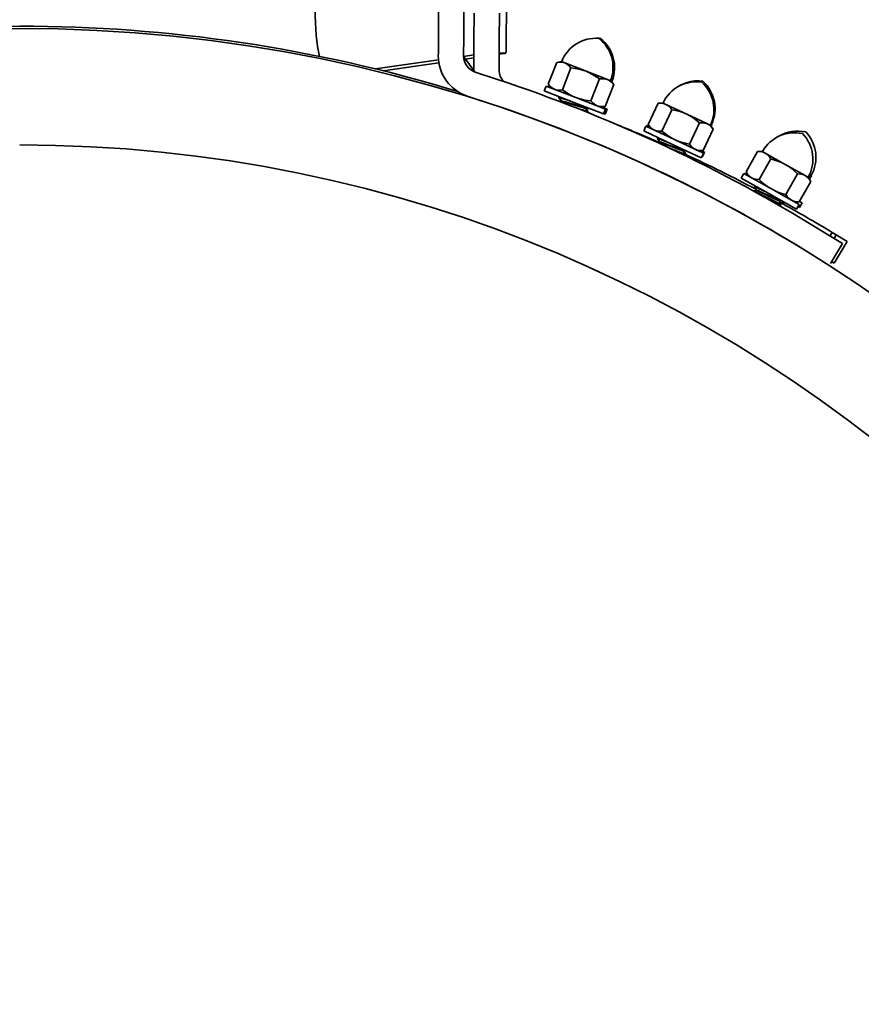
# Model space of a CAD drawing. Extents: x 6.5 to 64.9, y -6 to 65.8.
# Tile 16 of 21: x 17.6 to 23.9, y 54 to 61.3. Entities that reach past the tile are written whole.
import ezdxf

# ---------------------------------------------------------------- set-up
doc = ezdxf.new("R2010")
doc.units = 0
doc.header["$MEASUREMENT"] = 0

msp = doc.modelspace()

# ---------------------------------------------------------------- linework, layer by layer
at = {"color": 7, "lineweight": 35}
for p, q in [((21.2562, 61.6909), (21.2528, 61.0578)), ((20.7507, 61.5004), (20.7488, 61.1415)), ((20.9387, 61.4994), (20.9368, 61.1405)), ((21.0144, 61.3441), (21.0133, 61.1447)), ((21.2013, 61.1437), (21.2024, 61.3431)), ((20.7483, 61.0496), (20.7488, 61.1415)), ((20.9368, 61.1405), (20.9363, 61.0486)), ((21.0133, 61.1447), (21.0126, 61.0167)), ((21.2006, 61.0156), (21.2013, 61.1437)), ((20.7483, 61.0496), (20.7482, 61.0262)), ((20.9362, 61.0252), (20.9363, 61.0486)), ((20.9362, 61.0223), (21.0127, 61.0332)), ((20.9362, 61.0245), (20.9362, 61.0252)), ((20.9362, 61.0219), (21.0188, 60.9069)), ((20.9502, 61.0025), (21.0126, 61.0113)), ((21.0126, 61.0167), (21.0121, 60.9227)), ((21.2001, 60.9217), (21.2006, 61.0156)), ((21.2484, 61.0455), (21.2008, 61.0468)), ((21.2358, 61.0431), (21.2008, 61.0448)), ((21.2008, 61.0381), (21.2358, 61.0431)), ((20.2812, 60.9291), (20.7495, 60.9957)), ((20.3373, 60.9153), (20.7522, 60.9743)), ((21.6287, 60.9778), (21.5654, 60.8149)), ((21.6635, 60.9831), (21.6287, 60.9778)), ((21.6881, 60.9736), (21.6635, 60.9831)), ((21.6713, 60.7737), (21.7347, 60.9366)), ((21.847, 60.9118), (21.6881, 60.9736)), ((21.0121, 60.921), (21.0121, 60.9227)), ((21.0122, 60.9162), (21.0121, 60.921)), ((21.1883, 60.8507), (21.0219, 60.9058)), ((21.2001, 60.921), (21.2001, 60.9217)), ((21.847, 60.9118), (22.0059, 60.8501)), ((21.5365, 60.765), (21.5507, 60.8017)), ((21.7709, 60.7161), (21.5507, 60.8017)), ((21.5624, 60.8007), (21.5612, 60.7976)), ((21.5833, 60.7926), (21.5624, 60.8007)), ((21.5874, 60.7874), (21.5654, 60.8149)), ((21.9465, 60.8543), (21.8832, 60.6913)), ((21.9891, 60.6502), (22.0525, 60.8131)), ((22.0059, 60.8501), (22.0304, 60.8405)), ((22.0297, 60.8441), (22.0421, 60.8392)), ((22.0304, 60.8405), (22.0525, 60.8131)), ((22.0387, 60.8303), (22.0421, 60.8392)), ((20.9628, 60.7273), (21.1293, 60.6723)), ((21.7566, 60.6794), (21.5365, 60.765)), ((21.6436, 60.7146), (21.6453, 60.7191)), ((21.6619, 60.6912), (21.6438, 60.7138)), ((21.6461, 60.7195), (21.6514, 60.7203)), ((21.9911, 60.6305), (21.7709, 60.7161)), ((21.9298, 60.6544), (21.7709, 60.7161)), ((21.6519, 60.7036), (21.6516, 60.7041)), ((21.6619, 60.6911), (21.6519, 60.7036)), ((21.6612, 60.6874), (21.6522, 60.686)), ((21.662, 60.6915), (21.6603, 60.6869)), ((21.9768, 60.5938), (21.7566, 60.6794)), ((21.801, 60.6305), (21.769, 60.6409)), ((21.8417, 60.6428), (21.8399, 60.6382)), ((21.8409, 60.6424), (21.8488, 60.6436)), ((21.9298, 60.6544), (21.9544, 60.6448)), ((21.9891, 60.6502), (21.9544, 60.6448)), ((22.0027, 60.6293), (21.9604, 60.6457)), ((21.9604, 60.6457), (21.966, 60.6436)), ((21.9672, 60.6468), (21.966, 60.6436)), ((22.3077, 60.5156), (22.3823, 60.6737)), ((22.3823, 60.6737), (22.4173, 60.6766)), ((22.4412, 60.6654), (22.4173, 60.6766)), ((22.4412, 60.6654), (22.5953, 60.5926)), ((21.8581, 60.616), (21.84, 60.6386)), ((21.8497, 60.6325), (21.8481, 60.6284)), ((21.8489, 60.632), (21.8701, 60.6353)), ((21.8489, 60.6092), (21.8559, 60.6103)), ((21.8566, 60.6106), (21.8584, 60.6152)), ((21.8661, 60.6056), (21.8584, 60.6153)), ((21.8655, 60.6025), (21.8664, 60.6049)), ((21.9768, 60.5938), (21.9911, 60.6305)), ((21.9884, 60.5926), (21.9779, 60.5967)), ((21.9884, 60.5926), (22.0027, 60.6293)), ((22.4105, 60.4671), (22.4851, 60.6252)), ((22.5953, 60.5926), (22.7495, 60.5199)), ((22.2753, 60.4679), (22.2921, 60.5035)), ((22.5058, 60.4027), (22.2921, 60.5035)), ((22.3006, 60.5106), (22.2964, 60.5015)), ((22.3163, 60.5032), (22.3006, 60.5106)), ((22.3277, 60.4867), (22.3077, 60.5156)), ((22.6906, 60.5283), (22.6161, 60.3701)), ((22.7495, 60.5199), (22.7734, 60.5087)), ((22.7734, 60.5087), (22.7934, 60.4798)), ((22.7757, 60.5187), (22.7819, 60.5158)), ((22.7765, 60.5042), (22.7819, 60.5158)), ((22.489, 60.3671), (22.2753, 60.4679)), ((22.7189, 60.3217), (22.7934, 60.4798)), ((22.3786, 60.4101), (22.3807, 60.4145)), ((22.3953, 60.3855), (22.3788, 60.4093)), ((22.3943, 60.3818), (22.3794, 60.3805)), ((22.3815, 60.4148), (22.3868, 60.4153)), ((22.3955, 60.3858), (22.3934, 60.3814)), ((22.7026, 60.2664), (22.489, 60.3671)), ((22.7194, 60.302), (22.5058, 60.4027)), ((22.66, 60.33), (22.5058, 60.4027)), ((22.5272, 60.311), (22.5277, 60.3108)), ((22.5713, 60.3247), (22.5692, 60.3202)), ((22.5858, 60.2967), (22.5693, 60.3206)), ((22.5704, 60.3243), (22.5784, 60.3249)), ((22.5705, 60.2901), (22.5832, 60.2912)), ((22.5756, 60.3229), (22.5735, 60.3184)), ((22.5901, 60.2949), (22.5737, 60.3188)), ((22.5747, 60.3225), (22.5823, 60.3231)), ((22.5839, 60.2915), (22.586, 60.2959)), ((22.5893, 60.292), (22.5903, 60.2942)), ((22.66, 60.33), (22.6838, 60.3188)), ((22.6838, 60.3188), (22.7189, 60.3217)), ((22.7026, 60.2664), (22.7194, 60.302)), ((22.728, 60.3091), (22.7039, 60.3204)), ((22.7112, 60.2735), (22.7069, 60.2755)), ((22.7112, 60.2735), (22.728, 60.3091)), ((23.0364, 60.1624), (23.1219, 60.3148)), ((23.1219, 60.3148), (23.1571, 60.3152)), ((23.1801, 60.3023), (23.1571, 60.3152)), ((23.1801, 60.3023), (23.3288, 60.2189)), ((23.1355, 60.1067), (23.221, 60.2592)), ((23.3288, 60.2189), (23.4774, 60.1354)), ((23.0007, 60.1171), (23.02, 60.1514)), ((23.226, 60.0358), (23.02, 60.1514)), ((23.0393, 60.1574), (23.0321, 60.1446)), ((23.0543, 60.1321), (23.0364, 60.1624)), ((23.4193, 60.1479), (23.3337, 59.9955)), ((23.4774, 60.1354), (23.5004, 60.1225)), ((23.5085, 60.1428), (23.5232, 60.1345)), ((23.5146, 60.1192), (23.5232, 60.1345)), ((23.2067, 60.0015), (23.0007, 60.1171)), ((23.0997, 60.0521), (23.1021, 60.0564)), ((23.1029, 60.0567), (23.1082, 60.0567)), ((23.4328, 59.9399), (23.5184, 60.0923)), ((23.5004, 60.1225), (23.5184, 60.0923)), ((23.5087, 60.1086), (23.5146, 60.1192)), ((23.1133, 60.0228), (23.0887, 60.0224)), ((23.1146, 60.0264), (23.0998, 60.0514)), ((23.1148, 60.0267), (23.1123, 60.0224)), ((23.4127, 59.8858), (23.2067, 60.0015)), ((23.432, 59.9202), (23.226, 60.0358)), ((23.3746, 59.9523), (23.226, 60.0358)), ((23.2733, 59.9187), (23.2953, 59.919)), ((23.2858, 59.9533), (23.2834, 59.949)), ((23.2983, 59.9244), (23.2836, 59.9493)), ((23.2849, 59.9529), (23.2929, 59.9531)), ((23.296, 59.9193), (23.2984, 59.9236)), ((23.3162, 59.9279), (23.3055, 59.946)), ((23.3142, 59.9233), (23.3163, 59.9272)), ((23.3746, 59.9523), (23.3976, 59.9394)), ((23.3976, 59.9394), (23.4328, 59.9399)), ((23.4127, 59.8858), (23.432, 59.9202)), ((23.4547, 59.9322), (23.4348, 59.9434)), ((23.4354, 59.8979), (23.4547, 59.9322)), ((23.4354, 59.8979), (23.4233, 59.9047)), ((23.6437, 59.6977), (23.5203, 59.7727)), ((23.6437, 59.6977), (23.7548, 59.6301)), ((23.6776, 59.7129), (23.6617, 59.6867)), ((23.7079, 59.6946), (23.6776, 59.7129)), ((23.7079, 59.6946), (23.6919, 59.6683)), ((23.7079, 59.6946), (23.789, 59.6453)), ((23.7548, 59.6301), (23.6638, 59.4806)), ((23.6913, 59.4846), (23.789, 59.6453)), ((23.4226, 59.6121), (23.546, 59.537)), ((23.673, 59.4957), (23.6913, 59.4846))]:
    msp.add_line(p, q, dxfattribs=at)
for points in [[(21.6287, 60.9778), (21.6464, 60.9796), (21.664, 60.9792), (21.6762, 60.9772), (21.6881, 60.9736)], [(21.7347, 60.9366), (21.7176, 60.955), (21.6984, 60.9687), (21.6881, 60.9736)], [(21.7347, 60.9366), (21.7656, 60.9329), (21.7962, 60.9272), (21.8221, 60.9204), (21.847, 60.9118)], [(21.9465, 60.8543), (21.9084, 60.8808), (21.868, 60.9028), (21.847, 60.9118)], [(21.6118, 60.778), (21.5935, 60.7878), (21.5775, 60.8013), (21.5654, 60.8149)], [(22.0059, 60.8501), (21.9949, 60.8535), (21.9715, 60.8562), (21.9465, 60.8543)], [(22.0525, 60.8131), (22.0354, 60.8314), (22.0162, 60.8452), (22.0059, 60.8501)], [(21.612, 60.7779), (21.6229, 60.7745), (21.6463, 60.7717), (21.6713, 60.7737)], [(21.6436, 60.7146), (21.6437, 60.7147), (21.6438, 60.7148), (21.6441, 60.7149), (21.6449, 60.715), (21.6473, 60.7148), (21.6595, 60.7119)], [(21.6613, 60.7165), (21.6488, 60.7194), (21.6461, 60.7195)], [(21.7709, 60.7161), (21.7468, 60.7266), (21.7231, 60.739), (21.6967, 60.7554), (21.6713, 60.7737)], [(21.7709, 60.7161), (21.7925, 60.7085), (21.8371, 60.6975), (21.8832, 60.6913)], [(21.6595, 60.7119), (21.7201, 60.6931), (21.7282, 60.6905)], [(21.6612, 60.6874), (21.6636, 60.6874), (21.673, 60.6855)], [(21.6748, 60.6901), (21.6651, 60.692), (21.6627, 60.692), (21.6623, 60.6918), (21.6622, 60.6917), (21.662, 60.6915)], [(21.673, 60.6855), (21.7141, 60.6738), (21.7501, 60.6626)], [(21.7519, 60.6672), (21.6933, 60.6851), (21.6748, 60.6901)], [(21.7501, 60.6626), (21.814, 60.6432), (21.8357, 60.638), (21.8384, 60.6377), (21.8393, 60.6378), (21.8397, 60.638), (21.8398, 60.6381), (21.8399, 60.6382)], [(21.8408, 60.6424), (21.8385, 60.6424), (21.821, 60.6463), (21.762, 60.664), (21.7519, 60.6672)], [(21.8832, 60.6913), (21.9003, 60.673), (21.9194, 60.6592), (21.9298, 60.6544)], [(21.93, 60.6543), (21.9407, 60.6509), (21.9641, 60.6482), (21.9891, 60.6502)], [(22.3823, 60.6737), (22.4, 60.6743), (22.4175, 60.6727), (22.4296, 60.6698), (22.4412, 60.6654)], [(22.4412, 60.6654), (22.4518, 60.6594), (22.4616, 60.6519), (22.4741, 60.6394), (22.4851, 60.6252)], [(21.8584, 60.6152), (21.8582, 60.615), (21.8581, 60.6149), (21.8576, 60.6148), (21.8564, 60.6148), (21.8527, 60.6154), (21.8203, 60.6244), (21.801, 60.6305)], [(21.8336, 60.6153), (21.8524, 60.6105), (21.855, 60.6102), (21.8559, 60.6103)], [(21.8664, 60.6049), (21.8663, 60.6048), (21.8661, 60.6046), (21.8657, 60.6045), (21.8645, 60.6045), (21.8571, 60.6059)], [(22.4851, 60.6252), (22.5157, 60.6194), (22.5458, 60.6116), (22.5711, 60.6029), (22.5953, 60.5926)], [(22.5953, 60.5926), (22.6187, 60.5805), (22.6415, 60.5664), (22.6666, 60.5482), (22.6906, 60.5283)], [(22.3077, 60.5156), (22.3235, 60.4961), (22.3416, 60.481), (22.3514, 60.4755)], [(22.7495, 60.5199), (22.7389, 60.5241), (22.7157, 60.5285), (22.6906, 60.5283)], [(22.7934, 60.4798), (22.7776, 60.4993), (22.7595, 60.5143), (22.7495, 60.5199)], [(22.3516, 60.4754), (22.3623, 60.4713), (22.3854, 60.4669), (22.4105, 60.4671)], [(22.4105, 60.4671), (22.4467, 60.438), (22.4854, 60.4132), (22.5058, 60.4027)], [(22.3786, 60.4101), (22.3788, 60.4102), (22.3789, 60.4103), (22.3792, 60.4104), (22.38, 60.4104), (22.3824, 60.41), (22.3944, 60.4063)], [(22.3965, 60.4108), (22.3842, 60.4145), (22.3815, 60.4148)], [(22.3943, 60.3818), (22.3967, 60.3816), (22.406, 60.3791)], [(22.3944, 60.4063), (22.4535, 60.3833), (22.4614, 60.3801)], [(22.4081, 60.3835), (22.3985, 60.3861), (22.3962, 60.3862), (22.3958, 60.3861), (22.3956, 60.386), (22.3955, 60.3858)], [(22.406, 60.3791), (22.4462, 60.3645), (22.4813, 60.3508)], [(22.4834, 60.3552), (22.4262, 60.3772), (22.4081, 60.3835)], [(22.4813, 60.3508), (22.5436, 60.3269), (22.5649, 60.3202), (22.5676, 60.3198), (22.5685, 60.3198), (22.5689, 60.32), (22.569, 60.32), (22.5692, 60.3202)], [(22.5704, 60.3243), (22.5681, 60.3245), (22.5509, 60.3296), (22.4933, 60.3514), (22.4834, 60.3552)], [(22.6161, 60.3701), (22.5854, 60.376), (22.5552, 60.3838), (22.5299, 60.3925), (22.5058, 60.4027)], [(22.66, 60.33), (22.6494, 60.336), (22.6395, 60.3434), (22.627, 60.3559), (22.6161, 60.3701)], [(22.5277, 60.3108), (22.5714, 60.2942), (22.5815, 60.2913), (22.5832, 60.2912)], [(22.586, 60.2959), (22.5858, 60.2958), (22.5857, 60.2957), (22.5852, 60.2956), (22.584, 60.2957), (22.5803, 60.2966), (22.5486, 60.3078), (22.5298, 60.3152)], [(22.5903, 60.2942), (22.5903, 60.2941), (22.59, 60.2939), (22.5896, 60.2938), (22.5884, 60.2939), (22.5854, 60.2946)], [(22.6601, 60.3299), (22.6706, 60.3258), (22.6938, 60.3214), (22.7189, 60.3217)], [(23.1219, 60.3148), (23.1397, 60.3141), (23.157, 60.3113), (23.1689, 60.3076), (23.1801, 60.3023)], [(23.1801, 60.3023), (23.1902, 60.2956), (23.1996, 60.2875), (23.2111, 60.2741), (23.221, 60.2592)], [(23.221, 60.2592), (23.2512, 60.2512), (23.2806, 60.2413), (23.3053, 60.2309), (23.3288, 60.2189)], [(23.3288, 60.2189), (23.3512, 60.2051), (23.3729, 60.1895), (23.3967, 60.1695), (23.4193, 60.1479)], [(23.0364, 60.1624), (23.0507, 60.1418), (23.0677, 60.1255), (23.0771, 60.1193)], [(23.4774, 60.1354), (23.4671, 60.1404), (23.4443, 60.1464), (23.4193, 60.1479)], [(23.5184, 60.0923), (23.504, 60.1128), (23.487, 60.1292), (23.4774, 60.1354)], [(23.0773, 60.1192), (23.0877, 60.1143), (23.1104, 60.1083), (23.1355, 60.1067)], [(23.1175, 60.0515), (23.1055, 60.0562), (23.1029, 60.0567)], [(23.1355, 60.1067), (23.1695, 60.0751), (23.2064, 60.0476), (23.226, 60.0358)], [(23.2437, 59.9468), (23.131, 60.0021), (23.0982, 60.0172)], [(23.0997, 60.0521), (23.0998, 60.0522), (23.0999, 60.0523), (23.1003, 60.0524), (23.1011, 60.0523), (23.1034, 60.0518), (23.1151, 60.0472)], [(23.1133, 60.0228), (23.1157, 60.0224), (23.1248, 60.0192)], [(23.1272, 60.0235), (23.1178, 60.0268), (23.1155, 60.027), (23.1151, 60.027), (23.1149, 60.0269), (23.1148, 60.0267)], [(23.1151, 60.0472), (23.1725, 60.0201), (23.1801, 60.0164)], [(23.1248, 60.0192), (23.1638, 60.0018), (23.1979, 59.9857)], [(23.2003, 59.99), (23.1448, 60.0159), (23.1272, 60.0235)], [(23.1979, 59.9857), (23.2584, 59.9575), (23.2791, 59.9493), (23.2818, 59.9487), (23.2827, 59.9487), (23.2831, 59.9487), (23.2832, 59.9488), (23.2834, 59.949)], [(23.2849, 59.9529), (23.2826, 59.9533), (23.2658, 59.9596), (23.2099, 59.9855), (23.2003, 59.99)], [(23.3337, 59.9955), (23.3035, 60.0035), (23.274, 60.0134), (23.2494, 60.0238), (23.226, 60.0358)], [(23.3746, 59.9523), (23.3645, 59.959), (23.3552, 59.9672), (23.3436, 59.9805), (23.3337, 59.9955)], [(23.2413, 59.9425), (23.2838, 59.9229), (23.2936, 59.9193), (23.2953, 59.919)], [(23.2984, 59.9236), (23.2983, 59.9234), (23.2981, 59.9234), (23.2976, 59.9233), (23.2965, 59.9235), (23.2928, 59.9246), (23.262, 59.9381), (23.2437, 59.9468)], [(23.3163, 59.9272), (23.3163, 59.9271), (23.316, 59.927), (23.3157, 59.9269), (23.3146, 59.927), (23.3006, 59.9322), (23.2912, 59.9364)], [(23.3748, 59.9522), (23.385, 59.9474), (23.4078, 59.9414), (23.4328, 59.9399)]]:
    msp.add_lwpolyline(points, dxfattribs=at)
msp.add_circle((17.6348, 50.0753), 11.1545, dxfattribs=at)
for centre, radius, start, end in [((17.6348, 50.0753), 11.1717, 90.00004, 38.52544), ((17.6347, 50.075), 11.172, 73.05768, 89.99961), ((21.9209, 60.8831), 0.2742, 85.57111, 158.75888), ((21.773, 60.9406), 0.2742, 338.75889, 51.94666), ((21.9326, 60.8819), 0.2742, 85.54072, 87.87311), ((21.7848, 60.9394), 0.2742, 338.72849, 51.91626), ((21.0612, 61.0245), 0.313, 179.69009, 251.69009), ((21.0612, 61.0245), 0.125, 180.00038, 251.6898), ((21.2238, 61.1407), 0.0983, 277.02977, 284.4903), ((21.2313, 61.0586), 0.0215, 322.6364, 357.99292), ((21.3251, 60.921), 0.125, 180.00062, 223.16597), ((17.6236, 50.0782), 11.347, 58.69009, 71.69009), ((22.6671, 60.5588), 0.2742, 81.56113, 154.7489), ((22.6756, 60.5659), 0.2742, 81.5683, 131.14622), ((22.5236, 60.6265), 0.2742, 334.74891, 47.93668), ((22.5321, 60.6336), 0.2742, 334.75607, 47.94384), ((21.6443, 60.7144), 0.000795, 171.82152, 228.72663), ((21.646, 60.7187), 0.00085, 88.35124, 144.76839), ((17.6236, 50.0782), 11.159, 58.69011, 71.69008), ((21.848, 60.6461), 0.0141, 258.09813, 273.60491), ((21.856, 60.6111), 0.000795, 268.79109, 325.69625), ((21.8576, 60.6153), 0.00085, 352.74928, 49.16664), ((21.8656, 60.605), 0.00085, 352.76367, 49.11053), ((17.8112, 50), 11.347, 66.19288, 67.89323), ((23.3979, 60.1801), 0.2742, 77.50516, 150.69293), ((23.4208, 60.1921), 0.2742, 77.47078, 120.55586), ((23.2596, 60.2577), 0.2742, 330.69294, 43.88071), ((23.2825, 60.2699), 0.2742, 330.65855, 43.84632), ((17.6348, 50.0753), 10.2881, 0, 90), ((17.6348, 50.0753), 10.2881, 360, 90), ((22.3794, 60.4099), 0.000795, 167.81155, 224.7167), ((22.3814, 60.414), 0.00085, 84.34127, 140.75841), ((28.3354, 74.725), 15.5353, 247.7368, 248.0557), ((22.575, 60.3382), 0.0157, 253.45878, 269.08755), ((22.5833, 60.292), 0.000795, 264.78113, 321.68627), ((17.8112, 50), 11.3471, 62.16036, 65.12027), ((22.5852, 60.2961), 0.00085, 348.7393, 45.15667), ((22.5895, 60.2943), 0.00085, 348.79124, 45.13809), ((23.1981, 59.8323), 0.4272, 42.18905, 44.45594), ((23.1027, 60.0558), 0.00085, 80.28529, 136.70244), ((23.1004, 60.0519), 0.000795, 163.75557, 220.66074), ((30.0108, 73.822), 15.4424, 243.6915, 244.00022), ((17.8112, 49.9999), 11.3471, 58.86909, 61.12041), ((23.2955, 59.9198), 0.000795, 260.72517, 317.6303), ((23.2976, 59.9238), 0.00085, 344.68333, 41.1007), ((23.3155, 59.9274), 0.00085, 344.69369, 41.04053)]:
    msp.add_arc(centre, radius, start, end, dxfattribs=at)
for centre, major_axis, ratio, start_param, end_param in [((19.9735, 61.4718), (0.0282, 0.5899), 0.233484, 1.750344, 2.447882), ((22.402, 60.4022), (0.1715, -0.0837), 0.048127, 6.133324, 6.283788)]:
    msp.add_ellipse(centre, major_axis=major_axis, ratio=ratio, start_param=start_param, end_param=end_param, dxfattribs=at)

doc.saveas('drawing.dxf')
